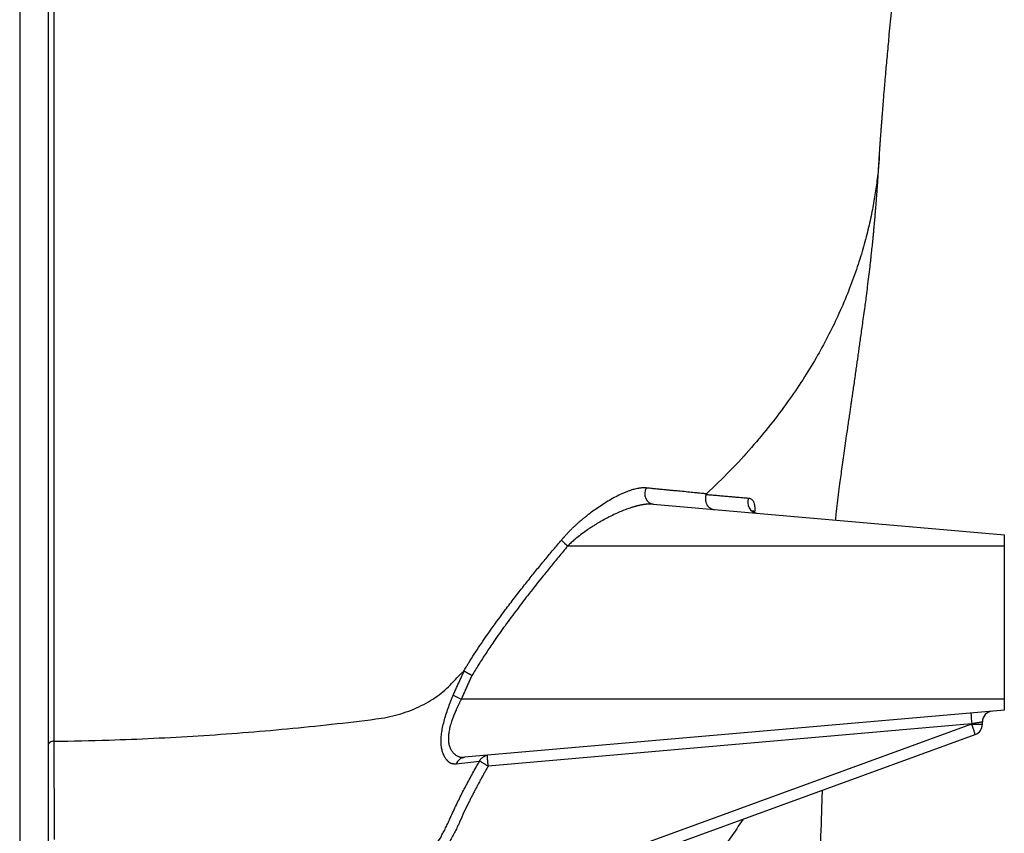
# Model space of a CAD drawing. Header units: inches. Extents: x -109 to 21, y -36 to 51.
# Tile 23 of 26: x 0 to 18, y 22 to 37. Entities that reach past the tile are written whole.
import ezdxf

# ---------------------------------------------------------------- set-up
doc = ezdxf.new("R2010")
doc.units = ezdxf.units.IN
doc.header["$MEASUREMENT"] = 0

msp = doc.modelspace()

# ---------------------------------------------------------------- linework, layer by layer
at = {"color": 7, "linetype": 'Continuous', "lineweight": 25}
for p, q in [((0, 41.252), (0, 14.217)), ((0.512, 41.255), (0.512, 14.211)), ((11.396, 27.836), (17.717, 27.283)), ((17.717, 24.134), (17.717, 27.283)), ((9.862, 27.087), (17.717, 27.087)), ((17.717, 24.331), (7.946, 24.331)), ((17.717, 24.134), (8.005, 23.284)), ((17.323, 23.878), (17.323, 23.919)), ((17.129, 23.885), (8.429, 23.124)), ((17.129, 23.885), (17.129, 23.878)), ((17.129, 23.878), (17.323, 23.878)), ((6.987, 19.978), (17.193, 23.693))]:
    msp.add_line(p, q, dxfattribs=at)
at = {"color": 8, "linetype": 'Continuous', "lineweight": 25}
msp.add_line((17.129, 23.878), (6.714, 20.087), dxfattribs=at)
at = {"color": 7, "linetype": 'Continuous', "lineweight": 25, "flags": 128}
msp.add_lwpolyline([(11.271, 28.128), (11.254, 28.082), (11.247, 28.034), (11.251, 27.985), (11.265, 27.939), (11.288, 27.899), (11.319, 27.867), (11.356, 27.846), (11.396, 27.836)], dxfattribs=at)
at = {"color": 7, "linetype": 'Continuous', "lineweight": 25}
for centre, radius, start, end in [((13.294, 27.866), 0.195, 155.8249, 261.8797), ((11.132, 28.623), 1.993, 225.9375, 230.4322), ((9.064, 26.939), 2.838, 243.5213, 246.7899), ((17.52, 23.919), 0.197, 95, 180), ((19.942, 24.18), 2.828, 182.0105, 185.9944), ((17.126, 23.878), 0.197, 290, 360), ((8.024, 23.108), 0.177, 96.3466, 161.4981)]:
    msp.add_arc(centre, radius, start, end, dxfattribs=at)
for points, knots in [([(0.614, 47.196), (0.614, 47.156), (0.614, 47.075), (0.614, 46.954), (0.614, 46.834), (0.614, 46.714), (0.614, 46.595), (0.614, 46.477), (0.614, 46.36), (0.614, 46.243), (0.614, 46.127), (0.614, 46.011), (0.614, 45.897), (0.614, 45.783), (0.614, 45.669), (0.614, 45.557), (0.614, 45.445), (0.614, 45.333), (0.614, 45.223), (0.614, 45.113), (0.614, 45.004), (0.614, 44.895), (0.614, 44.787), (0.614, 44.68), (0.614, 44.573), (0.614, 44.468), (0.614, 44.363), (0.614, 44.258), (0.614, 44.154), (0.614, 44.051), (0.614, 43.949), (0.614, 43.847), (0.614, 43.746), (0.614, 43.646), (0.614, 43.546), (0.614, 43.447), (0.614, 43.349), (0.614, 43.251), (0.614, 43.154), (0.614, 43.058), (0.614, 42.962), (0.614, 42.867), (0.614, 42.773), (0.614, 42.679), (0.614, 42.586), (0.614, 42.494), (0.614, 42.403), (0.614, 42.312), (0.614, 42.221), (0.614, 42.132), (0.614, 42.043), (0.614, 41.954), (0.614, 41.867), (0.614, 41.779), (0.614, 41.693), (0.614, 41.607), (0.614, 41.522), (0.614, 41.438), (0.614, 41.354), (0.614, 41.271), (0.614, 41.188), (0.614, 41.106), (0.614, 41.025), (0.614, 40.944), (0.614, 40.864), (0.614, 40.784), (0.614, 40.706), (0.614, 40.544), (0.614, 40.283), (0.614, 39.909), (0.614, 39.489), (0.614, 38.862), (0.614, 38.185), (0.614, 37.091), (0.614, 35.87), (0.614, 34.637), (0.614, 33.761), (0.614, 33.14), (0.614, 32.552), (0.614, 31.995), (0.614, 31.444), (0.614, 30.89), (0.614, 30.324), (0.614, 29.766), (0.614, 29.215), (0.614, 28.624), (0.614, 27.997), (0.615, 27.335), (0.615, 26.686), (0.615, 26.195), (0.615, 25.855), (0.615, 25.662), (0.615, 25.469), (0.615, 25.277), (0.615, 25.086), (0.616, 24.895), (0.616, 24.704), (0.616, 24.514), (0.616, 24.325), (0.616, 24.136), (0.616, 23.948), (0.616, 23.76), (0.616, 23.635), (0.616, 23.573)], [0, 0, 0, 0, 0.004533, 0.009042, 0.013529, 0.017991, 0.022431, 0.026846, 0.031239, 0.035608, 0.039953, 0.044275, 0.048573, 0.052848, 0.0571, 0.061328, 0.065532, 0.069713, 0.07387, 0.078004, 0.082115, 0.086202, 0.090265, 0.094305, 0.098321, 0.102314, 0.106283, 0.110229, 0.114151, 0.11805, 0.121926, 0.125778, 0.129606, 0.133412, 0.137193, 0.140952, 0.144687, 0.148398, 0.152087, 0.155752, 0.159394, 0.163012, 0.166608, 0.17018, 0.173729, 0.177254, 0.180757, 0.184237, 0.187694, 0.191128, 0.19454, 0.197929, 0.201295, 0.204638, 0.207959, 0.211258, 0.214534, 0.217788, 0.221019, 0.224229, 0.227416, 0.230581, 0.233724, 0.236845, 0.239944, 0.243021, 0.246077, 0.24911, 0.261838, 0.276427, 0.292859, 0.311115, 0.350197, 0.373234, 0.442006, 0.498261, 0.525709, 0.551983, 0.577104, 0.601087, 0.623947, 0.649201, 0.674367, 0.69946, 0.724493, 0.749477, 0.780833, 0.81206, 0.843183, 0.874223, 0.883748, 0.893296, 0.902867, 0.912462, 0.922082, 0.931727, 0.941397, 0.951094, 0.960818, 0.97057, 0.980351, 0.99016, 1, 1, 1, 1]), ([(15.467, 34.085), (15.468, 34.099), (15.471, 34.14), (15.475, 34.205), (15.481, 34.279), (15.485, 34.346), (15.49, 34.414), (15.495, 34.483), (15.501, 34.556), (15.506, 34.628), (15.512, 34.7), (15.518, 34.778), (15.525, 34.864), (15.533, 34.976), (15.545, 35.118), (15.558, 35.277), (15.573, 35.445), (15.586, 35.604), (15.601, 35.773), (15.616, 35.941), (15.632, 36.114), (15.649, 36.304), (15.668, 36.508), (15.689, 36.723), (15.71, 36.949), (15.732, 37.178), (15.754, 37.413), (15.776, 37.641), (15.796, 37.845), (15.814, 38.032), (15.83, 38.204), (15.848, 38.391), (15.865, 38.581), (15.884, 38.775), (15.901, 38.962), (15.918, 39.15), (15.929, 39.272), (15.935, 39.335)], [0, 0, 0, 0, 0.009279, 0.027758, 0.042982, 0.057607, 0.071941, 0.087027, 0.102834, 0.119033, 0.133387, 0.149307, 0.168842, 0.187969, 0.220246, 0.258128, 0.286747, 0.323667, 0.354589, 0.388252, 0.423287, 0.456385, 0.498583, 0.540353, 0.578113, 0.625234, 0.666842, 0.706746, 0.748213, 0.775716, 0.805737, 0.838364, 0.872824, 0.904296, 0.938875, 0.968544, 1, 1, 1, 1]), ([(15.466, 34.085), (15.463, 34.047), (15.455, 33.902), (15.428, 33.662), (15.384, 33.358), (15.328, 33.05), (15.254, 32.722), (15.159, 32.372), (15.041, 32.003), (14.895, 31.614), (14.727, 31.226), (14.538, 30.841), (14.329, 30.46), (14.09, 30.069), (13.818, 29.669), (13.512, 29.262), (13.167, 28.849), (12.786, 28.432), (12.503, 28.16), (12.36, 28.022)], [0, 0, 0, 0, 0.0174596, 0.0665781, 0.1103723, 0.1576833, 0.2085112, 0.2628564, 0.3207194, 0.382101, 0.4470019, 0.506679, 0.5690526, 0.634124, 0.7018942, 0.7723649, 0.8455381, 0.9214157, 1, 1, 1, 1]), ([(14.68, 27.549), (14.684, 27.585), (14.696, 27.689), (14.717, 27.86), (14.741, 28.055), (14.764, 28.231), (14.785, 28.392), (14.806, 28.546), (14.829, 28.712), (14.853, 28.886), (14.877, 29.048), (14.898, 29.192), (14.915, 29.312), (14.932, 29.423), (14.947, 29.526), (14.96, 29.618), (14.973, 29.707), (14.986, 29.798), (15.002, 29.904), (15.019, 30.022), (15.037, 30.145), (15.053, 30.263), (15.068, 30.367), (15.081, 30.461), (15.094, 30.558), (15.108, 30.656), (15.122, 30.764), (15.14, 30.887), (15.157, 31.006), (15.177, 31.148), (15.2, 31.308), (15.219, 31.45), (15.238, 31.591), (15.258, 31.752), (15.279, 31.924), (15.297, 32.075), (15.31, 32.187), (15.319, 32.272), (15.33, 32.371), (15.342, 32.483), (15.353, 32.594), (15.362, 32.688), (15.37, 32.768), (15.377, 32.848), (15.386, 32.942), (15.396, 33.055), (15.406, 33.174), (15.414, 33.28), (15.421, 33.374), (15.428, 33.466), (15.435, 33.563), (15.442, 33.657), (15.448, 33.761), (15.457, 33.889), (15.464, 34.018), (15.469, 34.106), (15.47, 34.136)], [0, 0, 0, 0, 0.022608, 0.066545, 0.111855, 0.153217, 0.184426, 0.217965, 0.253735, 0.291623, 0.329432, 0.356354, 0.380828, 0.402913, 0.422666, 0.440336, 0.454138, 0.469982, 0.487823, 0.507614, 0.528847, 0.547754, 0.564132, 0.5781, 0.590689, 0.608656, 0.629806, 0.652647, 0.676399, 0.697623, 0.716494, 0.731892, 0.747844, 0.765957, 0.785849, 0.803519, 0.812109, 0.819742, 0.829324, 0.842018, 0.853679, 0.862401, 0.869807, 0.877164, 0.88575, 0.897327, 0.91012, 0.919915, 0.92775, 0.93688, 0.946176, 0.955063, 0.963616, 0.975274, 0.991417, 1, 1, 1, 1]), ([(11.271, 28.128), (11.267, 28.128), (11.258, 28.129), (11.243, 28.13), (11.225, 28.13), (11.202, 28.129), (11.167, 28.127), (11.122, 28.12), (11.074, 28.109), (11.018, 28.094), (10.96, 28.075), (10.893, 28.049), (10.818, 28.016), (10.724, 27.97), (10.61, 27.906), (10.497, 27.836), (10.39, 27.764), (10.298, 27.698), (10.236, 27.651), (10.201, 27.625), (10.187, 27.613), (10.173, 27.602), (10.155, 27.589), (10.13, 27.568), (10.094, 27.539), (10.054, 27.504), (10.013, 27.468), (9.978, 27.436), (9.944, 27.403), (9.909, 27.369), (9.876, 27.335), (9.843, 27.3), (9.81, 27.264), (9.778, 27.228), (9.756, 27.203), (9.746, 27.191)], [0, 0, 0, 0, 0.009376, 0.021697, 0.036899, 0.054904, 0.075619, 0.118946, 0.153985, 0.180185, 0.236279, 0.273318, 0.313536, 0.383014, 0.454043, 0.527046, 0.592629, 0.651601, 0.69422, 0.70723, 0.71513, 0.720311, 0.733609, 0.746571, 0.767282, 0.799939, 0.822204, 0.844488, 0.866759, 0.888989, 0.911178, 0.93335, 0.955528, 0.977736, 1, 1, 1, 1]), ([(12.36, 28.022), (12.349, 28.023), (12.325, 28.025), (12.285, 28.029), (12.233, 28.034), (12.175, 28.04), (12.093, 28.048), (11.987, 28.059), (11.873, 28.07), (11.772, 28.079), (11.691, 28.087), (11.609, 28.095), (11.526, 28.103), (11.442, 28.111), (11.357, 28.12), (11.299, 28.125), (11.271, 28.128)], [0, 0, 0, 0, 0.032351, 0.072706, 0.121082, 0.187592, 0.243249, 0.360057, 0.490899, 0.563573, 0.636258, 0.708958, 0.781678, 0.854421, 0.927194, 1, 1, 1, 1]), ([(12.353, 28.011), (12.352, 28.009), (12.35, 28.004), (12.347, 27.996), (12.345, 27.988), (12.343, 27.98), (12.341, 27.972), (12.34, 27.965), (12.339, 27.957), (12.339, 27.95), (12.338, 27.942), (12.338, 27.936), (12.338, 27.929), (12.338, 27.909), (12.344, 27.876), (12.36, 27.833), (12.387, 27.793), (12.416, 27.768), (12.441, 27.755), (12.454, 27.749), (12.468, 27.745), (12.481, 27.742), (12.49, 27.741), (12.495, 27.74)], [0, 0, 0, 0, 0.022819, 0.045375, 0.067617, 0.089497, 0.110964, 0.131973, 0.152479, 0.172439, 0.191815, 0.210569, 0.228666, 0.246076, 0.3738, 0.49969, 0.621101, 0.7826, 0.82955, 0.874822, 0.918345, 0.960077, 1, 1, 1, 1]), ([(12.353, 28.011), (12.353, 28.012), (12.353, 28.013), (12.354, 28.014), (12.355, 28.016), (12.356, 28.018), (12.358, 28.02), (12.359, 28.021), (12.36, 28.022)], [0, 0, 0, 0, 0.114741, 0.234255, 0.361804, 0.500081, 0.756356, 1, 1, 1, 1]), ([(12.353, 28.011), (12.363, 28.011), (12.384, 28.009), (12.412, 28.006), (12.437, 28.004), (12.47, 28.001), (12.512, 27.998), (12.581, 27.992), (12.664, 27.985), (12.751, 27.977), (12.824, 27.971), (12.886, 27.965), (12.946, 27.96), (13.004, 27.955), (13.061, 27.95), (13.098, 27.947), (13.116, 27.945)], [0, 0, 0, 0, 0.037584, 0.070949, 0.100102, 0.125048, 0.187573, 0.250002, 0.375074, 0.499833, 0.583362, 0.666802, 0.750168, 0.833479, 0.916753, 1, 1, 1, 1]), ([(11.396, 27.836), (11.392, 27.837), (11.383, 27.837), (11.37, 27.838), (11.356, 27.838), (11.342, 27.839), (11.328, 27.838), (11.313, 27.838), (11.298, 27.837), (11.283, 27.836), (11.267, 27.834), (11.251, 27.832), (11.234, 27.83), (11.217, 27.827), (11.2, 27.824), (11.182, 27.821), (11.164, 27.817), (11.146, 27.813), (11.127, 27.809), (11.107, 27.804), (11.088, 27.799), (11.068, 27.794), (11.048, 27.788), (11.027, 27.781), (10.985, 27.768), (10.918, 27.745), (10.823, 27.707), (10.719, 27.662), (10.616, 27.611), (10.513, 27.557), (10.433, 27.512), (10.365, 27.471), (10.315, 27.44), (10.264, 27.408), (10.198, 27.364), (10.119, 27.308), (10.043, 27.248), (9.99, 27.204), (9.956, 27.174), (9.924, 27.145), (9.893, 27.116), (9.872, 27.096), (9.862, 27.087)], [0, 0, 0, 0, 0.010137, 0.020425, 0.030864, 0.041458, 0.052206, 0.063111, 0.074174, 0.085397, 0.09678, 0.108326, 0.120035, 0.131908, 0.143947, 0.156154, 0.168528, 0.181071, 0.193784, 0.206668, 0.219724, 0.232953, 0.246356, 0.259934, 0.273687, 0.328933, 0.389151, 0.454404, 0.524752, 0.580766, 0.646514, 0.672298, 0.706508, 0.740016, 0.766144, 0.83032, 0.890277, 0.913257, 0.935717, 0.957659, 0.979086, 1, 1, 1, 1]), ([(13.229, 27.681), (13.224, 27.685), (13.216, 27.693), (13.203, 27.707), (13.196, 27.716), (13.194, 27.721), (13.195, 27.719), (13.195, 27.719)], [0, 0, 0, 0, 0.38431, 0.665801, 0.827766, 0.945081, 1, 1, 1, 1]), ([(7.983, 24.827), (7.991, 24.84), (8.008, 24.867), (8.029, 24.901), (8.053, 24.94), (8.102, 25.019), (8.213, 25.193), (8.402, 25.474), (8.617, 25.774), (8.819, 26.043), (8.983, 26.255), (9.143, 26.458), (9.299, 26.652), (9.452, 26.838), (9.6, 27.017), (9.698, 27.134), (9.746, 27.191)], [0, 0, 0, 0, 0.015726, 0.031374, 0.040967, 0.062742, 0.12545, 0.250694, 0.40717, 0.500649, 0.591905, 0.679649, 0.763818, 0.845353, 0.924102, 1, 1, 1, 1]), ([(9.862, 27.087), (9.834, 27.053), (9.779, 26.987), (9.699, 26.889), (9.62, 26.794), (9.545, 26.702), (9.472, 26.612), (9.346, 26.456), (9.173, 26.237), (8.95, 25.946), (8.736, 25.658), (8.573, 25.427), (8.461, 25.262), (8.392, 25.159), (8.326, 25.057), (8.262, 24.957), (8.199, 24.857), (8.159, 24.79), (8.138, 24.757)], [0, 0, 0, 0, 0.045086, 0.08886, 0.131323, 0.172476, 0.212318, 0.250851, 0.37978, 0.501079, 0.629776, 0.750677, 0.793789, 0.836272, 0.878131, 0.919369, 0.95999, 1, 1, 1, 1]), ([(7.772, 24.61), (7.835, 24.678), (7.906, 24.75), (7.977, 24.821), (7.983, 24.827)], [0.596220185, 0.596220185, 0.596220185, 0.596220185, 0.600285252, 0.600707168, 0.600707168, 0.600707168, 0.600707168]), ([(7.799, 24.399), (7.809, 24.421), (7.829, 24.468), (7.861, 24.538), (7.894, 24.61), (7.928, 24.683), (7.964, 24.759), (7.988, 24.81), (8, 24.836)], [0, 0, 0, 0, 0.1549807, 0.3146498, 0.4789954, 0.6480073, 0.8216775, 1, 1, 1, 1]), ([(8, 24.836), (8, 24.836), (7.999, 24.836), (7.998, 24.837), (7.996, 24.836), (7.995, 24.836), (7.992, 24.835), (7.988, 24.832), (7.985, 24.829), (7.983, 24.827)], [0, 0, 0, 0, 0.092377, 0.184195, 0.277218, 0.373141, 0.473517, 0.706216, 1, 1, 1, 1]), ([(8, 24.836), (8.001, 24.835), (8.004, 24.833), (8.008, 24.831), (8.014, 24.827), (8.02, 24.824), (8.027, 24.819), (8.036, 24.814), (8.046, 24.808), (8.055, 24.803), (8.062, 24.799), (8.069, 24.795), (8.076, 24.791), (8.086, 24.786), (8.097, 24.78), (8.109, 24.773), (8.123, 24.765), (8.133, 24.76), (8.138, 24.757)], [0, 0, 0, 0, 0.04465, 0.094344, 0.149154, 0.209127, 0.274267, 0.34453, 0.419806, 0.499907, 0.532978, 0.574907, 0.625588, 0.684843, 0.752391, 0.827828, 0.910603, 1, 1, 1, 1]), ([(8.138, 24.757), (8.128, 24.734), (8.106, 24.688), (8.074, 24.618), (8.042, 24.548), (8.01, 24.476), (7.978, 24.404), (7.956, 24.355), (7.946, 24.331)], [0, 0, 0, 0, 0.162501, 0.326662, 0.492488, 0.659984, 0.829153, 1, 1, 1, 1]), ([(7.857, 23.164), (7.853, 23.164), (7.847, 23.163), (7.838, 23.163), (7.83, 23.162), (7.821, 23.162), (7.812, 23.163), (7.802, 23.164), (7.79, 23.165), (7.777, 23.168), (7.766, 23.171), (7.758, 23.174), (7.752, 23.178), (7.746, 23.182), (7.741, 23.185), (7.735, 23.189), (7.73, 23.193), (7.725, 23.197), (7.719, 23.201), (7.714, 23.206), (7.709, 23.211), (7.704, 23.216), (7.699, 23.221), (7.694, 23.226), (7.689, 23.232), (7.684, 23.237), (7.668, 23.257), (7.643, 23.295), (7.615, 23.359), (7.594, 23.433), (7.583, 23.516), (7.581, 23.608), (7.589, 23.71), (7.608, 23.819), (7.635, 23.932), (7.669, 24.048), (7.702, 24.145), (7.73, 24.225), (7.747, 24.269), (7.758, 24.299), (7.764, 24.316), (7.771, 24.334), (7.78, 24.354), (7.788, 24.375), (7.795, 24.39), (7.799, 24.399)], [0, 0, 0, 0, 0.010621, 0.021217, 0.03179, 0.042342, 0.052876, 0.063395, 0.082421, 0.099168, 0.113655, 0.125907, 0.134276, 0.142612, 0.150918, 0.159195, 0.167443, 0.175666, 0.183862, 0.192035, 0.200184, 0.208313, 0.21642, 0.224509, 0.23258, 0.240634, 0.248673, 0.314686, 0.377882, 0.439017, 0.498867, 0.561585, 0.623912, 0.686762, 0.751002, 0.812538, 0.876178, 0.906766, 0.938822, 0.947164, 0.953555, 0.966342, 0.97533, 0.986549, 1, 1, 1, 1]), ([(7.946, 24.331), (7.942, 24.324), (7.936, 24.311), (7.926, 24.291), (7.916, 24.27), (7.905, 24.249), (7.895, 24.227), (7.884, 24.203), (7.873, 24.18), (7.862, 24.155), (7.844, 24.114), (7.821, 24.059), (7.794, 23.992), (7.766, 23.915), (7.741, 23.83), (7.721, 23.736), (7.711, 23.648), (7.714, 23.568), (7.727, 23.497), (7.75, 23.436), (7.782, 23.384), (7.818, 23.345), (7.861, 23.314), (7.895, 23.297), (7.922, 23.289), (7.938, 23.286), (7.954, 23.284), (7.971, 23.283), (7.988, 23.283), (7.999, 23.284), (8.005, 23.284)], [0, 0, 0, 0, 0.012198, 0.024839, 0.037924, 0.051456, 0.065436, 0.079866, 0.094746, 0.11008, 0.125867, 0.17131, 0.213471, 0.252374, 0.316501, 0.376671, 0.438473, 0.499968, 0.560213, 0.623952, 0.683082, 0.749068, 0.805378, 0.875274, 0.896525, 0.917583, 0.938455, 0.959145, 0.979658, 1, 1, 1, 1]), ([(0.616, 23.573), (0.947, 23.577), (1.814, 23.596), (3.215, 23.662), (4.815, 23.788), (5.878, 23.905), (6.409, 23.973)], [0.50733417, 0.50733417, 0.50733417, 0.50733417, 0.51915963, 0.53831926, 0.5574789, 0.57663853, 0.57663853, 0.57663853, 0.57663853]), ([(17.323, 23.919), (17.323, 23.919), (17.323, 23.919), (17.322, 23.919), (17.321, 23.919), (17.32, 23.919), (17.318, 23.918), (17.316, 23.918), (17.314, 23.917), (17.311, 23.917), (17.305, 23.916), (17.292, 23.914), (17.268, 23.909), (17.238, 23.904), (17.213, 23.9), (17.192, 23.896), (17.18, 23.894), (17.165, 23.891), (17.148, 23.888), (17.136, 23.886), (17.129, 23.885)], [0, 0, 0, 0, 0.027279, 0.054637, 0.082077, 0.109601, 0.137209, 0.164902, 0.192684, 0.220554, 0.248515, 0.37025, 0.497635, 0.616799, 0.748152, 0.786311, 0.830576, 0.880946, 0.937421, 1, 1, 1, 1]), ([(17.193, 23.693), (17.194, 23.693), (17.192, 23.698), (17.186, 23.717), (17.182, 23.73), (17.17, 23.765), (17.163, 23.785), (17.147, 23.83), (17.138, 23.854), (17.129, 23.878)], [0, 0, 0, 0, 0.25, 0.25, 0.5, 0.5, 0.75, 0.75, 1, 1, 1, 1]), ([(0.616, 23.573), (0.604, 23.573), (0.591, 23.571), (0.565, 23.563), (0.552, 23.558), (0.532, 23.543), (0.524, 23.534), (0.514, 23.515), (0.512, 23.506), (0.512, 23.497)], [0, 0, 0, 0, 0.25, 0.25, 0.5, 0.5, 0.75, 0.75, 1, 1, 1, 1]), ([(0.616, 23.573), (0.616, 23.542), (0.616, 23.48), (0.617, 23.386), (0.617, 23.29), (0.617, 23.19), (0.617, 23.088), (0.617, 22.983), (0.617, 22.876), (0.617, 22.766), (0.618, 22.654), (0.618, 22.539), (0.618, 22.422), (0.618, 22.303), (0.618, 22.181), (0.618, 22.057), (0.618, 21.93), (0.618, 21.846), (0.618, 21.803)], [0, 0, 0, 0, 0.050086, 0.101826, 0.15522, 0.210267, 0.266968, 0.325324, 0.385335, 0.447001, 0.510323, 0.575301, 0.641936, 0.710229, 0.780182, 0.851794, 0.925067, 1, 1, 1, 1]), ([(6.542, 20.872), (6.55, 20.876), (6.565, 20.882), (6.588, 20.893), (6.612, 20.903), (6.635, 20.914), (6.658, 20.926), (6.681, 20.938), (6.704, 20.95), (6.726, 20.963), (6.749, 20.976), (6.772, 20.989), (6.794, 21.003), (6.817, 21.017), (6.839, 21.032), (6.879, 21.058), (6.934, 21.098), (7.006, 21.154), (7.076, 21.215), (7.207, 21.338), (7.39, 21.548), (7.541, 21.781), (7.632, 21.949), (7.674, 22.033), (7.703, 22.095), (7.722, 22.137), (7.73, 22.155), (7.736, 22.169), (7.74, 22.178), (7.743, 22.185), (7.746, 22.192), (7.766, 22.236), (7.803, 22.315), (7.857, 22.43), (7.913, 22.544), (7.97, 22.657), (8.028, 22.769), (8.088, 22.881), (8.149, 22.993), (8.212, 23.104), (8.255, 23.177), (8.276, 23.214)], [0, 0, 0, 0, 0.008467, 0.016974, 0.025523, 0.034112, 0.042744, 0.051417, 0.060132, 0.068889, 0.077689, 0.086532, 0.095418, 0.104346, 0.113318, 0.122333, 0.151969, 0.182311, 0.213353, 0.245088, 0.363047, 0.492615, 0.523838, 0.555391, 0.586204, 0.593664, 0.601145, 0.60607, 0.608725, 0.611101, 0.613773, 0.616743, 0.659274, 0.701954, 0.744791, 0.786979, 0.829295, 0.871747, 0.914342, 0.95709, 1, 1, 1, 1]), ([(8.276, 23.214), (8.282, 23.228), (8.29, 23.242), (8.31, 23.267), (8.321, 23.278), (8.346, 23.297), (8.359, 23.305), (8.387, 23.316), (8.402, 23.319), (8.416, 23.32)], [0, 0, 0, 0, 0.25, 0.25, 0.5, 0.5, 0.75, 0.75, 1, 1, 1, 1]), ([(8.429, 23.124), (8.414, 23.133), (8.398, 23.142), (8.367, 23.161), (8.351, 23.17), (8.324, 23.186), (8.311, 23.193), (8.29, 23.206), (8.282, 23.211), (8.276, 23.214)], [0, 0, 0, 0, 0.25, 0.25, 0.5, 0.5, 0.75, 0.75, 1, 1, 1, 1]), ([(8.429, 23.124), (8.429, 23.126), (8.429, 23.129), (8.428, 23.135), (8.428, 23.146), (8.426, 23.169), (8.423, 23.197), (8.421, 23.232), (8.418, 23.261), (8.417, 23.287), (8.416, 23.301), (8.416, 23.309), (8.415, 23.313), (8.415, 23.317), (8.415, 23.32), (8.416, 23.32), (8.416, 23.32)], [0, 0, 0, 0, 0.015643, 0.031285, 0.062568, 0.125115, 0.250059, 0.354092, 0.499912, 0.61072, 0.749784, 0.785367, 0.828182, 0.878226, 0.9355, 1, 1, 1, 1]), ([(8.429, 23.124), (8.418, 23.104), (8.395, 23.065), (8.362, 23.005), (8.328, 22.946), (8.295, 22.886), (8.263, 22.826), (8.231, 22.766), (8.199, 22.706), (8.168, 22.646), (8.137, 22.585), (8.106, 22.525), (8.058, 22.428), (7.994, 22.295), (7.934, 22.164), (7.896, 22.078), (7.876, 22.035), (7.857, 21.994), (7.813, 21.906), (7.71, 21.716), (7.526, 21.442), (7.326, 21.222), (7.182, 21.092), (7.105, 21.029), (7.027, 20.97), (6.96, 20.923), (6.904, 20.888), (6.862, 20.862), (6.818, 20.837), (6.775, 20.814), (6.731, 20.792), (6.687, 20.771), (6.642, 20.751), (6.612, 20.738), (6.597, 20.732)], [0, 0, 0, 0, 0.022119, 0.044216, 0.066293, 0.08835, 0.110388, 0.132408, 0.15441, 0.176397, 0.198367, 0.220323, 0.242266, 0.303024, 0.363753, 0.382503, 0.39419, 0.409931, 0.425614, 0.48975, 0.619936, 0.744496, 0.776931, 0.808962, 0.840649, 0.872056, 0.888336, 0.904514, 0.920601, 0.936605, 0.952537, 0.968407, 0.984225, 1, 1, 1, 1]), ([(14.385, 20.894), (14.385, 20.911), (14.39, 21.049), (14.398, 21.304), (14.416, 21.823), (14.432, 22.29), (14.443, 22.625), (14.446, 22.693)], [0, 0, 0, 0, 0.0266147, 0.2211266, 0.4165191, 0.8813272, 1, 1, 1, 1]), ([(13.015, 22.172), (12.94, 22.057), (12.758, 21.777), (12.436, 21.35), (12.032, 20.863), (11.576, 20.376), (11.067, 19.891), (10.533, 19.443), (10.112, 19.117), (9.861, 18.95), (9.803, 18.912)], [0, 0, 0, 0, 0.092367, 0.224824, 0.355496, 0.509849, 0.661502, 0.810398, 0.956517, 1, 1, 1, 1])]:
    msp.add_open_spline(points, degree=3, knots=knots, dxfattribs=at)
at = {"color": 8, "linetype": 'Continuous', "lineweight": 25}
msp.add_open_spline([(13.116, 27.945), (13.135, 27.941), (13.163, 27.935), (13.189, 27.908), (13.211, 27.872), (13.226, 27.807), (13.228, 27.738), (13.22, 27.693), (13.219, 27.69)], degree=3, knots=[0, 0, 0, 0, 0.243661, 0.362107, 0.479997, 0.732229, 0.982638, 1, 1, 1, 1], dxfattribs=at)
at = {"color": 7, "linetype": 'Continuous', "lineweight": 25}
for points in [[(6.409, 23.973), (6.545, 23.99), (6.814, 24.044), (7.191, 24.183), (7.52, 24.374), (7.697, 24.528), (7.772, 24.61)], [(7.857, 23.164), (7.99, 23.181), (8.131, 23.197), (8.276, 23.214)]]:
    msp.add_open_spline(points, degree=3, dxfattribs=at)

doc.saveas('drawing.dxf')
